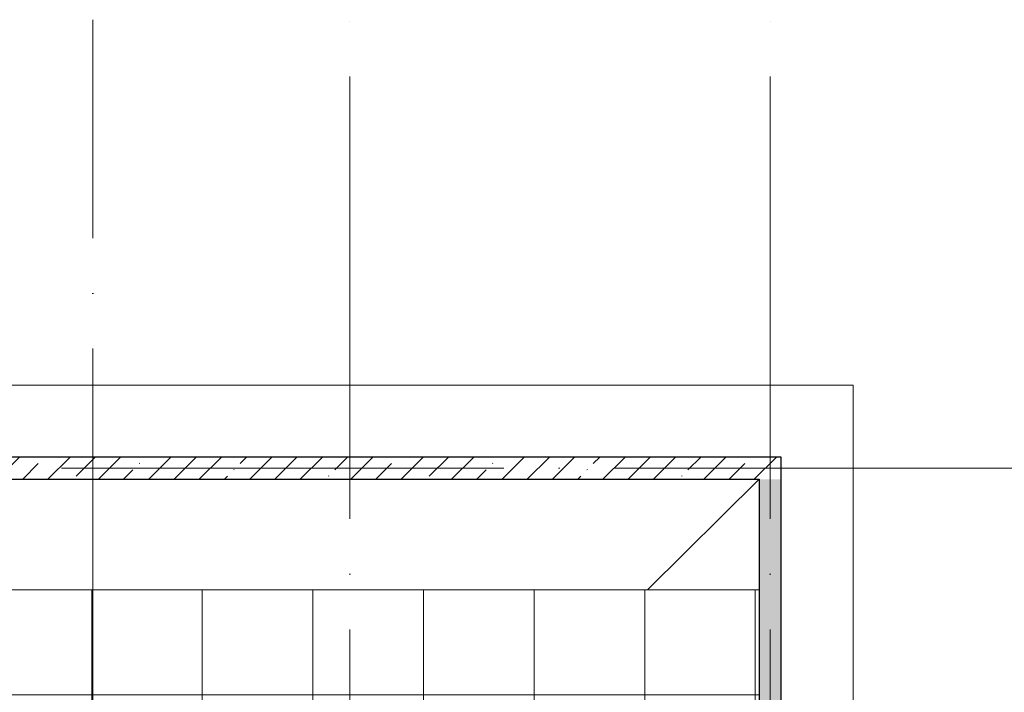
# Model space of a CAD drawing. Header units: millimetres. Extents: x -30540 to 150652, y -11730 to 123410.
# Tile 32 of 113: x -1650 to 7252, y 92022 to 98106. Entities that reach past the tile are written whole.
import ezdxf

# ---------------------------------------------------------------- set-up
doc = ezdxf.new("R2010")
doc.units = ezdxf.units.MM
doc.linetypes.add('ADSK_Линия сетки', pattern=[5000, 4000, -500, 0, -500])
for name, color, linetype, lineweight in [('A-FLOR-____-OTLN', 7, 'Continuous', 18), ('A-ROOF-____-OTLN', 7, 'Continuous', 18), ('A-ROOF-____-PATT', 7, 'Continuous', 18), ('A-WALL-____-MCUT', 7, 'Continuous', 40), ('A-WALL-____-PATT', 7, 'Continuous', 40), ('S-GRID-____-OTLN', 7, 'Continuous', 9)]:
    doc.layers.add(name, color=color, linetype=linetype, lineweight=lineweight)
pattern_1 = [(45, (0, 0), (-228.0985, 228.0985), []), (45, (228.1, 0), (-228.0985, 228.0985), [403.225, -80.645, 6.706, -73.939])]

# ---------------------------------------------------------------- blocks, each defined once
blk = doc.blocks.new('Наметкина 10_РД_АР_К1_отсоединено_rvt-1-Кровля ЭЛ')
at = {"layer": 'A-ROOF-____-PATT', "lineweight": 5, "true_color": 0xd2d2d2}
h = blk.add_hatch(dxfattribs=at)
h.set_pattern_fill('FP_6', color=254, style=0, pattern_type=2)
h.set_pattern_definition([(0, (0, 0), (0, 1000), []), (90, (0, 0), (-1000, 6e-14), [])])
h.paths.add_polyline_path([(-4928.5, 32164), (8725.3, 32164), (8725.3, 43350), (935.3, 43350), (935.3, 54289), (-1644.7, 54289), (-1644.7, 60150), (-464.7, 60150), (-464.7, 69650), (1013.8, 69650), (1012.3, 81278.5), (-1636.2, 81278.5), (-1636.2, 86641.5), (-564.7, 86641.5), (-564.7, 91950), (655.3, 91950), (655.3, 88074), (1555.3, 88074), (1555.3, 91850), (4135.3, 91850), (4135.3, 88074), (5035.3, 88074), (5035.3, 92950), (-11844.7, 92950), (-11844.7, 87234), (-10944.7, 87234), (-10944.7, 91950), (-8944.7, 91950), (-8944.7, 89950), (-8964.7, 89950), (-8964.7, 81980), (-13264.7, 81980), (-13264.7, 80980), (-7964.7, 80980), (-7964.7, 86374), (-6114.7, 86374), (-6114.7, 91950), (-1664.7, 91950), (-1664.7, 87470), (-2464.7, 87470), (-2464.7, 85540), (-4939.3, 85540), (-4939.3, 83313.9), (-4582.2, 83520), (-4577.2, 83511.3), (-4939.3, 83302.3), (-4939.3, 83171.5), (-3443.5, 83171.5), (-4032.2, 83511.3), (-4027.2, 83520), (-3423.5, 83171.5), (-2708.2, 83170), (-2708.2, 79971.5), (113.8, 79971.5), (113.8, 79650), (135.3, 79650), (135.3, 79350), (113.8, 79350), (113.8, 72890), (-2634.7, 72890), (-2634.7, 77050), (-12364.7, 77050), (-12364.7, 60150), (-3984.5, 60150), (-3984.5, 61050), (-11464.7, 61050), (-11464.7, 66650), (-10005.7, 66650), (-10005.7, 67499.8), (-9905.7, 67499.8), (-9905.7, 66650), (-8064.7, 66650), (-8064.7, 71650), (-8964.7, 71650), (-8964.7, 67650), (-11464.7, 67650), (-11464.7, 76050), (-3634.7, 76050), (-3634.7, 71890), (-1464.7, 71890), (-1464.7, 61050), (-3884.5, 61050), (-3884.5, 60150), (-2644.7, 60150), (-2644.7, 56441.5), (-2423.2, 56439.9), (-2423.2, 55268.5), (-2644.7, 55268.5), (-2644.7, 54289), (-3224.7, 54289), (-3224.3, 49541.5), (-2224.7, 49541.5), (-2224.7, 53389), (-164.7, 53389), (-164.7, 43954), (-5124.7, 43954), (-5123.2, 43431.5), (-5073.2, 43431.5), (-5073.2, 41668.5), (-5124.7, 41668.5), (-5124.7, 40650), (-3749.7, 40650), (-3749.7, 42500), (-3326.2, 42500), (-3304.7, 42521.5), (5456.8, 42521.5), (5456.8, 42500), (7825.3, 42500), (7825.3, 33064), (-5614.7, 33064), (-5614.7, 35439), (-2114.7, 35439), (-2114.7, 36339), (-6514.7, 36339), (-6514.7, 33064), (-11464.7, 33064), (-11464.7, 38676.9), (-8114.7, 38676.9), (-8114.7, 39950), (-11064.7, 39950), (-11062.7, 41950), (-8114.7, 41949), (-8114.7, 46108.5), (-5124.7, 46108.5), (-5124.7, 43980), (-4214.7, 43980), (-4214.7, 47208.5), (-6206.2, 47208.5), (-6206.2, 47964), (-9014.7, 47964), (-9015.7, 42949), (-11464.7, 42949), (-11464.7, 55136), (-12364.7, 55136), (-12364.7, 32164)])
at = {"layer": 'A-WALL-____-PATT', "lineweight": 5, "true_color": 0xaaaaaa}
h = blk.add_hatch(dxfattribs=at)
h.set_pattern_fill('FP_1', color=253, style=0, pattern_type=2)
h.set_pattern_definition(pattern_1)
h.paths.add_polyline_path([(5035.3, 93950), (5235.3, 93950), (5235.3, 94150), (-13564.7, 94150), (-13564.7, 93950), (3245.8, 93950)])
h = blk.add_hatch(dxfattribs=at)
h.set_pattern_fill('FP_1', color=253, style=0, pattern_type=2)
h.set_pattern_definition(pattern_1)
h.paths.add_polyline_path([(5235.3, 43350), (5235.3, 93950), (5035.3, 93950), (5035.3, 43350)])
at = {"layer": 'A-FLOR-____-OTLN', "color": 253, "lineweight": 13, "true_color": 0xaaaaaa}
for p, q in [((5885.3, 94800), (-14214.7, 94800)), ((5885.3, 44200), (5885.3, 94800))]:
    blk.add_line(p, q, dxfattribs=at)
at = {"layer": 'A-ROOF-____-OTLN', "color": 253, "lineweight": 13, "true_color": 0xaaaaaa}
for p, q in [((4026.1, 92950), (5035.3, 93950)), ((5035.3, 92950), (-11844.7, 92950))]:
    blk.add_line(p, q, dxfattribs=at)
at = {"layer": 'A-WALL-____-MCUT', "color": 253, "lineweight": 30, "true_color": 0xaaaaaa}
for p, q in [((5235.3, 94150), (-13564.7, 94150)), ((5235.3, 93950), (5235.3, 94150)), ((-13364.7, 93950), (5035.3, 93950)), ((5035.3, 93950), (5035.3, 43350)), ((5235.3, 43550), (5235.3, 93950))]:
    blk.add_line(p, q, dxfattribs=at)

msp = doc.modelspace()

# ---------------------------------------------------------------- linework, layer by layer
at = {"layer": 'S-GRID-____-OTLN', "color": 253, "linetype": 'ADSK_Линия сетки', "true_color": 0xaaaaaa}
for p, q in [((-989.7, 26129.3), (-989.7, 98105.9)), ((1335.3, 23589.3), (1335.3, 98105.9)), ((5135.3, 23589.3), (5135.3, 98105.9)), ((17726.8, 94050), (-28904.3, 94050))]:
    msp.add_line(p, q, dxfattribs=at)

# ---------------------------------------------------------------- block references
at = {"lineweight": 5}
msp.add_blockref('Наметкина 10_РД_АР_К1_отсоединено_rvt-1-Кровля ЭЛ', (0, 0), dxfattribs=at)

doc.saveas('drawing.dxf')
